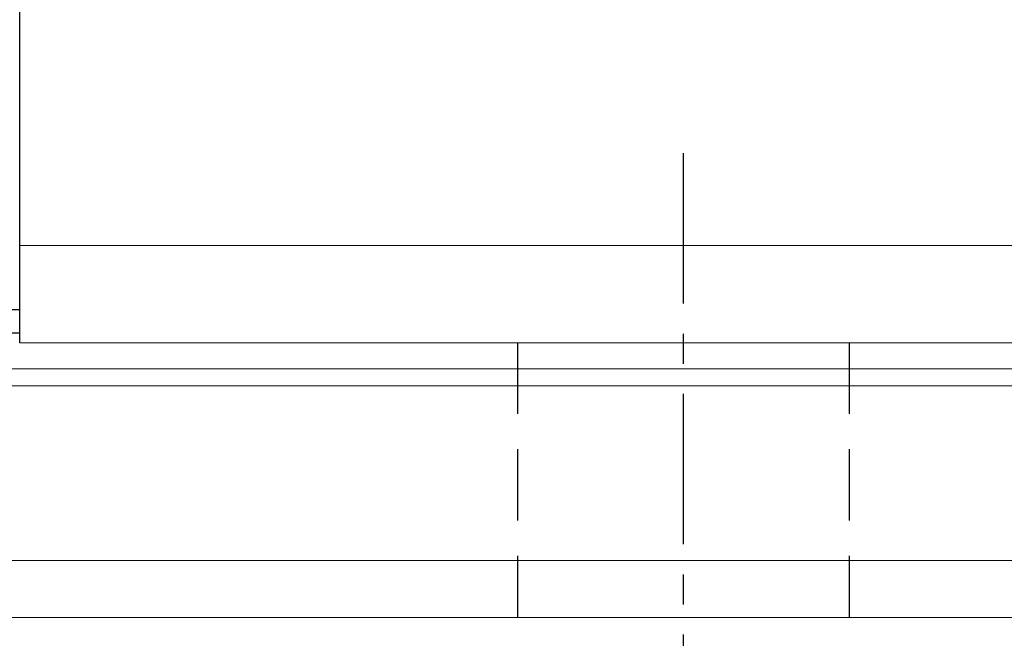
# Model space of a CAD drawing. Header units: millimetres. Extents: x 340 to 654, y 334 to 449.
# Tile 4 of 53: x 526 to 547, y 352 to 365. Entities that reach past the tile are written whole.
import ezdxf

# ---------------------------------------------------------------- set-up
doc = ezdxf.new("R2010")
doc.units = ezdxf.units.MM
doc.linetypes.add('CENTER', pattern=[10.16, 6.35, -1.27, 1.27, -1.27])
doc.linetypes.add('DASHED', pattern=[0.75, 0.5, -0.25])
for name, color, linetype in [('2', 7, 'Continuous'), ('CL', 1, 'CENTER'), ('HID', 2, 'DASHED'), ('OUT', 3, 'Continuous')]:
    doc.layers.add(name, color=color, linetype=linetype)

msp = doc.modelspace()

# ---------------------------------------------------------------- linework, layer by layer
at = {"layer": '2', "color": 0, "linetype": 'Continuous'}
for p, q in [((525.844, 358.342), (525.844, 392.542)), ((517.544, 359.042), (525.844, 359.042)), ((525.844, 358.542), (517.544, 358.542))]:
    msp.add_line(p, q, dxfattribs=at)
at = {"layer": 'CL', "color": 0, "ltscale": 0.5}
msp.add_line((539.844, 362.342), (539.844, 348.542), dxfattribs=at)
at = {"layer": 'HID', "color": 0, "ltscale": 3}
for p, q in [((536.344, 358.342), (536.344, 352.542)), ((543.344, 358.342), (543.344, 352.542))]:
    msp.add_line(p, q, dxfattribs=at)
at = {"layer": 'OUT', "color": 0, "linetype": 'Continuous', "lineweight": 15}
for p, q in [((613.844, 360.392), (525.844, 360.392)), ((613.844, 358.342), (525.844, 358.342)), ((654.08, 357.788), (497.772, 357.788)), ((625.844, 357.434), (497.718, 357.434)), ((654.08, 353.742), (496.595, 353.742)), ((625.844, 352.542), (459.844, 352.542))]:
    msp.add_line(p, q, dxfattribs=at)

doc.saveas('drawing.dxf')
